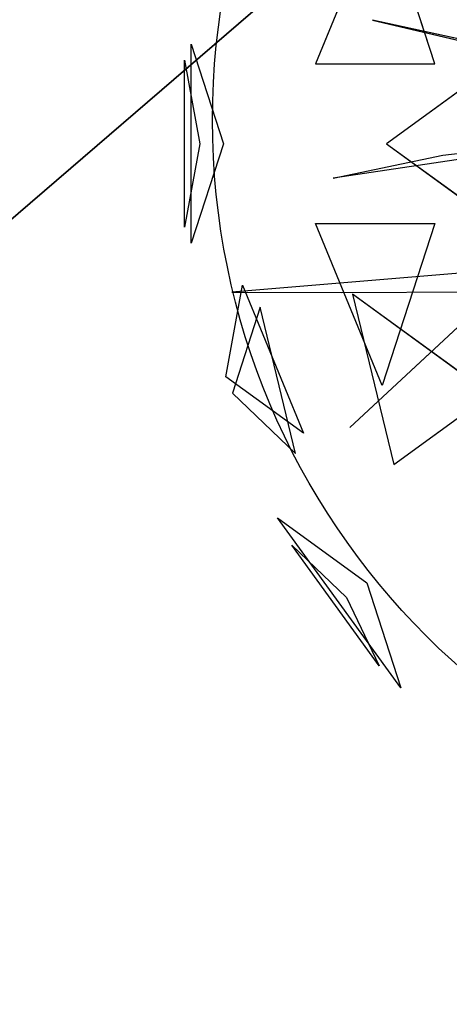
# Model space of a CAD drawing. Extents: x 22936 to 50368, y -4877 to 31080.
# Tile 229 of 256: x 44095 to 44169, y 5776 to 5944. Entities that reach past the tile are written whole.
import ezdxf

# ---------------------------------------------------------------- set-up
doc = ezdxf.new("R2010")
doc.units = 0
doc.layers.get('0').update_dxf_attribs({"linetype": 'CONTINUOUS'})
for name, color, linetype in [('00_TRACE_ARBRE', 3, 'CONTINUOUS'), ('00_TRACE_RDC', 241, 'CONTINUOUS'), ('01_GROS_OEUVRE', 251, 'CONTINUOUS'), ('08_AMENAGEMENTS_EXTERIEURS', 253, 'CONTINUOUS'), ('09_VEGETATION', 134, 'CONTINUOUS')]:
    doc.layers.add(name, color=color, linetype=linetype)

# ---------------------------------------------------------------- blocks, each defined once
blk = doc.blocks.new('TREE_GEOMETRIC_ROUND')
at = {"color": 7}
for p, q in [((-1252.3, 495.8, 2829.7), (-1404.9, 125.8, 2902.3)), ((-1132, 125.8, 2577.8), (-1252.3, 495.8, 2829.7)), ((-910.1, 146.5, 4105.7), (-1274.1, 226, 4806.6)), ((-1274.1, 226, 4806.6), (-935.2, 146.5, 4074.4)), ((-879.4, 207, 5468.4), (-1242, -56.5, 5178.3)), ((-1688.9, -284, 4186.4), (-1688.9, 171, 4186.4)), ((-1688.9, 171, 4186.4), (-1615, -56.5, 4561.2)), ((-1704, 134.2, 3733.7), (-1669.1, -56.5, 3459.9)), ((-1704, -247.1, 3733.7), (-1704, 134.2, 3733.7)), ((-1404.9, 125.8, 2902.3), (-1132, 125.8, 2577.8)), ((-719.1, -39, 4325.4), (-1364, -135.5, 4586.9)), ((-605.7, -35.6, 3415.3), (-1326.3, -704.7, 3593.2)), ((-1326.3, -704.7, 3593.2), (-605.7, -35.6, 3357.8)), ((-1113.8, -82.4, 4555.6), (-765, -42.5, 4398.6)), ((-1669.1, -56.5, 3459.9), (-1704, -247.1, 3733.7)), ((-1615, -56.5, 4561.2), (-1688.9, -284, 4186.4)), ((-1242, -56.5, 5178.3), (-879.4, -319.9, 5468.4)), ((-1364, -135.5, 4586.9), (-1113.8, -82.4, 4555.6)), ((-1404.9, -238.8, 2902.3), (-1132, -238.8, 2577.8)), ((-1252.3, -608.8, 2829.7), (-1404.9, -238.8, 2902.3)), ((-1132, -238.8, 2577.8), (-1252.3, -608.8, 2829.7)), ((-933.8, -340.2, 3462.4), (-1596.1, -395.6, 3357.8)), ((-1609.5, -588.7, 3565.9), (-1571.2, -379.7, 3265.8)), ((-1571.2, -379.7, 3265.8), (-1431.8, -717.8, 3199.5)), ((-1596.1, -395.6, 3357.8), (-1345.6, -396.4, 3431)), ((-1345.6, -396.4, 3431), (-992.1, -394.3, 3488.5)), ((-1005.2, -629.1, 5283), (-1319.9, -400.4, 5031.1)), ((-1319.9, -400.4, 5031.1), (-1225.9, -789.5, 4958.5)), ((-1530.8, -429.9, 4661.7), (-1594.7, -626.6, 4337.8)), ((-1450, -764.5, 4599.3), (-1530.8, -429.9, 4661.7)), ((-1431.8, -717.8, 3199.5), (-1609.5, -588.7, 3565.9)), ((-1594.7, -626.6, 4337.8), (-1450, -764.5, 4599.3)), ((-1225.9, -789.5, 4958.5), (-1005.2, -629.1, 5283)), ((-1209.6, -1299.5, 3736.8), (-1491.6, -911.3, 3736.8)), ((-1491.6, -911.3, 3736.8), (-1287.6, -1059.6, 3316.1)), ((-1259, -1249, 4189.8), (-1458.9, -973.9, 4189.8)), ((-1458.9, -973.9, 4189.8), (-1333.8, -1093.2, 4415.9)), ((-1287.6, -1059.6, 3316.1), (-1209.6, -1299.5, 3736.8)), ((-1333.8, -1093.2, 4415.9), (-1259, -1249, 4189.8))]:
    blk.add_line(p, q, dxfattribs=at)
mesh = blk.add_polyface(dxfattribs=at)
corners = [(-1424.8, 711.3, 4367.3), (-981.2, 146.5, 4126.7), (-935.2, 146.5, 4074.4)]
mesh.append_faces([[corners[k] for k in face] for face in [(0, 1, 2)]], dxfattribs={"color": 7})
mesh = blk.add_polyface(dxfattribs=at)
corners = [(-1252.3, 495.8, 2829.7), (-1404.9, 125.8, 2902.3), (-1132, 125.8, 2577.8)]
mesh.append_faces([[corners[k] for k in face] for face in [(0, 1, 2)]], dxfattribs={"color": 7})
mesh = blk.add_polyface(dxfattribs=at)
corners = [(-1274.1, 226, 4806.6), (-935.2, 146.5, 4074.4), (-910.1, 146.5, 4105.7)]
mesh.append_faces([[corners[k] for k in face] for face in [(0, 1, 2)]], dxfattribs={"color": 7})
mesh = blk.add_polyface(dxfattribs=at)
corners = [(-879.4, 207, 5468.4), (-1242, -56.5, 5178.3), (-879.4, -319.9, 5468.4)]
mesh.append_faces([[corners[k] for k in face] for face in [(0, 1, 2)]], dxfattribs={"color": 7})
mesh = blk.add_polyface(dxfattribs=at)
corners = [(-1688.9, 171, 4186.4), (-1615, -56.5, 4561.2), (-1688.9, -284, 4186.4)]
mesh.append_faces([[corners[k] for k in face] for face in [(0, 1, 2)]], dxfattribs={"color": 7})
mesh = blk.add_polyface(dxfattribs=at)
corners = [(-1704, 134.2, 3733.7), (-1669.1, -56.5, 3459.9), (-1704, -247.1, 3733.7)]
mesh.append_faces([[corners[k] for k in face] for face in [(0, 1, 2)]], dxfattribs={"color": 7})
mesh = blk.add_polyface(dxfattribs=at)
corners = [(-1326.3, -704.7, 3593.2), (-605.7, -35.6, 3357.8), (-605.7, -35.6, 3415.3)]
mesh.append_faces([[corners[k] for k in face] for face in [(0, 1, 2)]], dxfattribs={"color": 7})
mesh = blk.add_polyface(dxfattribs=at)
corners = [(-1132, -238.8, 2577.8), (-1252.3, -608.8, 2829.7), (-1404.9, -238.8, 2902.3)]
mesh.append_faces([[corners[k] for k in face] for face in [(0, 1, 2)]], dxfattribs={"color": 7})
mesh = blk.add_polyface(dxfattribs=at)
corners = [(-1571.2, -379.7, 3265.8), (-1431.8, -717.8, 3199.5), (-1609.5, -588.7, 3565.9)]
mesh.append_faces([[corners[k] for k in face] for face in [(0, 1, 2)]], dxfattribs={"color": 7})
mesh = blk.add_polyface(dxfattribs=at)
corners = [(-1319.9, -400.4, 5031.1), (-1225.9, -789.5, 4958.5), (-1005.2, -629.1, 5283)]
mesh.append_faces([[corners[k] for k in face] for face in [(0, 1, 2)]], dxfattribs={"color": 7})
mesh = blk.add_polyface(dxfattribs=at)
corners = [(-1530.8, -429.9, 4661.7), (-1594.7, -626.6, 4337.8), (-1450, -764.5, 4599.3)]
mesh.append_faces([[corners[k] for k in face] for face in [(0, 1, 2)]], dxfattribs={"color": 7})
mesh = blk.add_polyface(dxfattribs=at)
corners = [(-1491.6, -911.3, 3736.8), (-1287.6, -1059.6, 3316.1), (-1209.6, -1299.5, 3736.8)]
mesh.append_faces([[corners[k] for k in face] for face in [(0, 1, 2)]], dxfattribs={"color": 7})
mesh = blk.add_polyface(dxfattribs=at)
corners = [(-1458.9, -973.9, 4189.8), (-1333.8, -1093.2, 4415.9), (-1259, -1249, 4189.8)]
mesh.append_faces([[corners[k] for k in face] for face in [(0, 1, 2)]], dxfattribs={"color": 7})
blk = doc.blocks.new('ARBRE_SIMPLE')
blk.add_circle((0, 0), 250)
blk = doc.blocks.new('GROUPER_1')
at = {"layer": '00_TRACE_ARBRE', "xscale": 0.5, "yscale": 0.5, "zscale": 0.5, "rotation": 10.53798942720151}
blk.add_blockref('ARBRE_SIMPLE', (2638.85, 6538.25), dxfattribs=at)
blk = doc.blocks.new('GROUPER_2')
at = {"layer": '00_TRACE_RDC'}
blk.add_blockref('GROUPER_1', (12098.99, 4265.72), dxfattribs=at)
blk = doc.blocks.new('GROUPER_102')
at = {"layer": '08_AMENAGEMENTS_EXTERIEURS'}
mesh = blk.add_polyface(dxfattribs=at)
corners = [(2903.51, 712.11), (2075.87, 0), (2075.87, 587.47), (3042.48, 0), (3125.84, 489), (4882.18, 712.11), (4077.87, 489), (4882.18, 0), (4077.87, 0)]
mesh.append_faces([[corners[k] for k in face] for face in [(0, 1, 2), (6, 7, 8)]], dxfattribs={"vtx0": -1})
mesh.append_faces([[corners[k] for k in face] for face in [(1, 0, 3), (3, 0, 4), (4, 5, 6), (7, 6, 5)]], dxfattribs={"vtx0": -1, "vtx1": -1})
mesh.append_faces([[corners[k] for k in face] for face in [(4, 0, 5)]], dxfattribs={"vtx0": -1, "vtx2": -1})
blk = doc.blocks.new('GROUPER_122')
at = {"layer": '08_AMENAGEMENTS_EXTERIEURS'}
mesh = blk.add_polyface(dxfattribs=at)
corners = [(4865.77, 2632.41), (4440.58, 2433.55), (4420.06, 2562.46), (4529.79, 1059.49), (4741, 1059.49), (5029.79, 1059.49), (4894.7, 2450.68), (5779.35, 2591.51), (6882.55, 501.38), (5029.79, 501.38), (5988.63, 801.38), (6907.61, 801.38), (7602.54, 0), (6819.83, 133.42), (7715.66, 663.64), (3404.37, 2268.59), (164, 668.17), (0, 1757.09), (2762.33, 1059.49)]
mesh.append_faces([[corners[k] for k in face] for face in [(0, 1, 2), (5, 8, 9), (8, 12, 13), (12, 11, 14), (15, 16, 17)]], dxfattribs={"vtx0": -1})
mesh.append_faces([[corners[k] for k in face] for face in [(3, 0, 4), (4, 0, 5), (10, 5, 7), (16, 15, 18), (18, 15, 3)]], dxfattribs={"vtx0": -1, "vtx1": -1})
mesh.append_faces([[corners[k] for k in face] for face in [(1, 0, 3), (8, 5, 10), (12, 8, 11)]], dxfattribs={"vtx0": -1, "vtx1": -1, "vtx2": -1})
mesh.append_faces([[corners[k] for k in face] for face in [(5, 0, 6), (5, 6, 7), (8, 10, 11), (3, 15, 1)]], dxfattribs={"vtx0": -1, "vtx2": -1})
blk = doc.blocks.new('GROUPER_6')
at = {"layer": '01_GROS_OEUVRE'}
mesh = blk.add_polyface(dxfattribs=at)
corners = [(2199.54, 1580.39), (1222.93, 1560.39), (1222.93, 1580.39), (1286.13, 353.81), (1467.93, 353.81), (1467.93, 333.81), (1587.93, 353.81), (2284.7, 353.81), (2282.89, 2069.39), (2448.93, 2069.39), (2284.7, 333.81), (2340.52, 333.81), (2365.4, 447.96), (2432.74, 467.96), (2596.74, 467.96), (3234.93, 2069.39), (2596.74, 447.96), (2622.93, 447.96), (2622.93, 333.81), (2657.93, 353.81), (2657.93, 333.81), (2969.93, 930.81), (2877.93, 353.81), (3234.93, 1580.39), (3366.84, 930.81), (3828.02, 1580.39), (3808.02, 1040.81), (3828.02, 1035.81), (3808.02, 1035.81), (3828.02, 785.81), (3808.02, 780.81), (3808.02, 785.81), (3828.02, 333.81), (2877.93, 333.81), (2969.93, 780.81), (2432.74, 447.96), (1587.93, 333.81), (983.77, 1545.88), (880.44, 353.81), (777.17, 333.81), (1062.24, 353.81), (987.09, 1565.39), (989.65, 1580.39), (1113.93, 1580.39), (1062.24, 333.81), (1113.93, 1560.39), (1286.13, 333.81), (880.44, 333.81)]
mesh.append_faces([[corners[k] for k in face] for face in [(0, 1, 2), (18, 19, 20), (29, 30, 31), (22, 32, 33)]], dxfattribs={"vtx0": -1})
mesh.append_faces([[corners[k] for k in face] for face in [(3, 0, 4), (4, 0, 5), (6, 0, 7), (7, 9, 10), (10, 9, 11), (11, 9, 12), (13, 9, 14), (14, 15, 16), (16, 15, 17), (17, 15, 18), (19, 21, 22), (24, 25, 26), (34, 22, 21), (32, 30, 29), (37, 38, 39), (38, 37, 40), (40, 43, 44), (44, 45, 46), (46, 1, 3)]], dxfattribs={"vtx0": -1, "vtx1": -1})
mesh.append_faces([[corners[k] for k in face] for face in [(1, 0, 3), (5, 0, 6), (12, 9, 13), (18, 15, 19), (19, 15, 21), (32, 22, 34)]], dxfattribs={"vtx0": -1, "vtx1": -1, "vtx2": -1})
mesh.append_faces([[corners[k] for k in face] for face in [(7, 0, 8), (7, 8, 9), (14, 9, 15), (21, 15, 23), (23, 24, 21), (24, 23, 25), (26, 25, 27), (32, 34, 30), (40, 37, 41), (40, 41, 42), (40, 42, 43), (44, 43, 45), (46, 45, 1)]], dxfattribs={"vtx0": -1, "vtx2": -1})
mesh.append_faces([[corners[k] for k in face] for face in [(35, 12, 13), (36, 5, 6), (47, 39, 38)]], dxfattribs={"vtx1": -1})
mesh.append_faces([[corners[k] for k in face] for face in [(27, 28, 26)]], dxfattribs={"vtx2": -1})

msp = doc.modelspace()

# ---------------------------------------------------------------- block references
at = {"layer": '00_TRACE_RDC'}
msp.add_blockref('GROUPER_2', (29515.15, -4876.93), dxfattribs=at)
at = {"layer": '01_GROS_OEUVRE', "color": 251}
msp.add_blockref('GROUPER_6', (42373.17, 3910.33), dxfattribs=at)
at = {"layer": '08_AMENAGEMENTS_EXTERIEURS', "color": 9}
msp.add_blockref('GROUPER_122', (41671.41, 5143.34), dxfattribs=at)
at = {"layer": '08_AMENAGEMENTS_EXTERIEURS', "color": 54}
msp.add_blockref('GROUPER_102', (41530.23, 5490.71), dxfattribs=at)
at = {"layer": '09_VEGETATION', "xscale": 0.075, "yscale": 0.075, "zscale": 0.075}
msp.add_blockref('TREE_GEOMETRIC_ROUND', (44250.99, 5927.2), dxfattribs=at)

doc.saveas('drawing.dxf')
